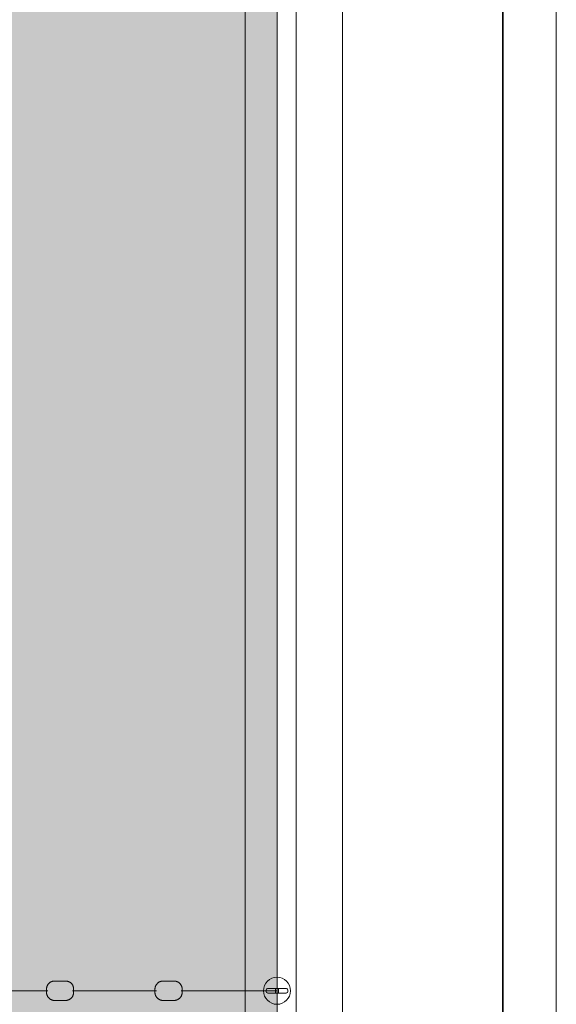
# Model space of a CAD drawing. Header units: millimetres. Extents: x 2016 to 102618, y -16590 to 68005.
# Tile 248 of 256: x 54525 to 55515, y 44680 to 46494. Entities that reach past the tile are written whole.
import ezdxf

# ---------------------------------------------------------------- set-up
doc = ezdxf.new("R2010")
doc.units = ezdxf.units.MM
for name, color, linetype, lineweight in [('A-DETL', 90, 'Continuous', 18), ('A-DETL-MBND', 5, 'Continuous', 13), ('A-FLOR', 192, 'Continuous', 13), ('A-WALL', 113, 'Continuous', 13), ('Q-SPCQ', 91, 'Continuous', 13)]:
    doc.layers.add(name, color=color, linetype=linetype, lineweight=lineweight)
doc.layers.add('Water', color=131, linetype='Continuous')

# ---------------------------------------------------------------- blocks, each defined once
blk = doc.blocks.new('43_VCS_SE_goot_rooster_schuin - 28_VCS_RVS wand-gootrooster 25000mm-4108956-00 Begane grond')
at = {"layer": 'Q-SPCQ'}
for p, q in [((8015.8, 148.8), (-7981.2, 148.8)), ((-7981.3, -145.8), (8015.9, -145.8)), ((8015.9, -147.1), (-7981.3, -147.1))]:
    blk.add_line(p, q, dxfattribs=at)
blk = doc.blocks.new('79_VCS_SE_beweegbare_bodem - l 17000_ br 25000-3743955-00 Begane grond')
at = {"layer": 'A-DETL-MBND'}
blk.add_line((4950, -11900), (4950, 8000), dxfattribs=at)
blk = doc.blocks.new('89_VCS_SE_drijflijn - drijflijn 3-3191448-00 Begane grond')
at = {"layer": 'Q-SPCQ'}
for p, q in [((3779.9, 0), (3934.6, 0)), ((3967.2, 17.8), (3946.7, 17.8)), ((3979.9, 0), (4134.6, 0)), ((4167.2, 17.8), (4146.7, 17.8)), ((4179.9, 0), (4356.9, 0)), ((4336.9, -1.2), (4336.9, 1.1)), ((4339.9, 4.1), (4356.9, 4.1)), ((4353.9, 4.1), (4353.9, -4.2)), ((4356.9, 4.1), (4373.9, 4.1)), ((4359.9, -4.2), (4359.9, 4.1)), ((4376.9, 1.1), (4376.9, -1.2)), ((3946.7, -17.8), (3967.2, -17.8)), ((4146.7, -17.8), (4167.2, -17.8)), ((4356.9, -4.2), (4339.9, -4.2)), ((4373.9, -4.2), (4356.9, -4.2))]:
    blk.add_line(p, q, dxfattribs=at)
at = {"layer": 'Q-SPCQ', "flags": 128}
for points in [[(3931.9, 3), (3931.9, 3.6), (3931.9, 4.2), (3932, 4.8), (3932.1, 5.4), (3932.2, 5.9), (3932.3, 6.5), (3932.5, 7.1), (3932.6, 7.7), (3932.8, 8.2), (3933, 8.8), (3933.3, 9.3), (3933.6, 9.9), (3933.8, 10.4), (3934.1, 10.9), (3934.5, 11.4), (3934.8, 11.9), (3935.2, 12.3), (3935.6, 12.8), (3936, 13.2), (3936.4, 13.6), (3936.8, 14.1), (3937.3, 14.4), (3937.7, 14.8), (3938.2, 15.2), (3938.7, 15.5), (3939.2, 15.8), (3939.7, 16.1), (3940.3, 16.4), (3940.8, 16.6), (3941.3, 16.8), (3941.9, 17), (3942.5, 17.2), (3943, 17.4), (3943.6, 17.5), (3944.2, 17.6), (3944.8, 17.7), (3945.4, 17.8), (3946, 17.8), (3946.6, 17.8), (3946.7, 17.8)], [(3931.9, -3), (3931.9, -3), (3931.9, -3), (3931.9, -3), (3931.9, -3), (3931.9, -2.9), (3931.9, -2.9), (3931.9, -2.9), (3931.9, -2.8), (3931.9, -2.8), (3931.9, -2.8), (3931.9, -2.7), (3931.9, -2.7), (3931.9, -2.6), (3931.9, -2.5), (3931.9, -2.5), (3931.9, -2.4), (3931.9, -2.3), (3931.9, -2.3), (3931.9, -2.2), (3931.9, -2.1), (3931.9, -2), (3931.9, -1.9), (3931.9, -1.8), (3931.9, -1.7), (3931.9, -1.6), (3931.9, -1.5), (3931.9, -1.4), (3931.9, -1.3), (3931.9, -1.2), (3931.9, -1.1), (3931.9, -1), (3931.9, -0.9), (3931.9, -0.7), (3931.9, -0.6), (3931.9, -0.5), (3931.9, -0.4), (3931.9, -0.3), (3931.9, -0.2), (3931.9, 0), (3931.9, 0.1), (3931.9, 0.2), (3931.9, 0.3), (3931.9, 0.4), (3931.9, 0.6), (3931.9, 0.7), (3931.9, 0.8), (3931.9, 0.9), (3931.9, 1), (3931.9, 1.1), (3931.9, 1.2), (3931.9, 1.4), (3931.9, 1.5), (3931.9, 1.6), (3931.9, 1.7), (3931.9, 1.8), (3931.9, 1.9), (3931.9, 2), (3931.9, 2), (3931.9, 2.1), (3931.9, 2.2), (3931.9, 2.3), (3931.9, 2.4), (3931.9, 2.4), (3931.9, 2.5), (3931.9, 2.6), (3931.9, 2.6), (3931.9, 2.7), (3931.9, 2.7), (3931.9, 2.8), (3931.9, 2.8), (3931.9, 2.9), (3931.9, 2.9), (3931.9, 2.9), (3931.9, 3), (3931.9, 3), (3931.9, 3), (3931.9, 3), (3931.9, 3)], [(3931.9, 3), (3931.9, 3), (3931.9, 3), (3931.9, 3), (3931.9, 3), (3931.9, 2.9), (3931.9, 2.9), (3931.9, 2.9), (3931.9, 2.8), (3931.9, 2.8), (3931.9, 2.8), (3931.9, 2.7), (3931.9, 2.7), (3931.9, 2.6), (3931.9, 2.5), (3931.9, 2.5), (3931.9, 2.4), (3931.9, 2.3), (3931.9, 2.3), (3931.9, 2.2), (3931.9, 2.1), (3931.9, 2), (3931.9, 1.9), (3931.9, 1.8), (3931.9, 1.7), (3931.9, 1.6), (3931.9, 1.5), (3931.9, 1.4), (3931.9, 1.3), (3931.9, 1.2), (3931.9, 1.1), (3931.9, 1), (3931.9, 0.9), (3931.9, 0.7), (3931.9, 0.6), (3931.9, 0.5), (3931.9, 0.4), (3931.9, 0.3), (3931.9, 0.2), (3931.9, 0), (3931.9, -0.1), (3931.9, -0.2), (3931.9, -0.3), (3931.9, -0.4), (3931.9, -0.6), (3931.9, -0.7), (3931.9, -0.8), (3931.9, -0.9), (3931.9, -1), (3931.9, -1.1), (3931.9, -1.2), (3931.9, -1.4), (3931.9, -1.5), (3931.9, -1.6), (3931.9, -1.7), (3931.9, -1.8), (3931.9, -1.9), (3931.9, -2), (3931.9, -2), (3931.9, -2.1), (3931.9, -2.2), (3931.9, -2.3), (3931.9, -2.4), (3931.9, -2.4), (3931.9, -2.5), (3931.9, -2.6), (3931.9, -2.6), (3931.9, -2.7), (3931.9, -2.7), (3931.9, -2.8), (3931.9, -2.8), (3931.9, -2.9), (3931.9, -2.9), (3931.9, -2.9), (3931.9, -3), (3931.9, -3), (3931.9, -3), (3931.9, -3), (3931.9, -3)], [(3967.2, 17.8), (3967.8, 17.8), (3968.4, 17.8), (3968.9, 17.7), (3969.5, 17.7), (3970.1, 17.5), (3970.7, 17.4), (3971.2, 17.3), (3971.8, 17.1), (3972.4, 16.9), (3972.9, 16.7), (3973.4, 16.4), (3974, 16.2), (3974.5, 15.9), (3975, 15.6), (3975.5, 15.3), (3976, 14.9), (3976.4, 14.6), (3976.9, 14.2), (3977.3, 13.8), (3977.7, 13.4), (3978.1, 13), (3978.5, 12.5), (3978.9, 12.1), (3979.2, 11.6), (3979.5, 11.1), (3979.9, 10.6), (3980.1, 10.1), (3980.4, 9.6), (3980.7, 9), (3980.9, 8.5), (3981.1, 7.9), (3981.3, 7.4), (3981.4, 6.8), (3981.5, 6.2), (3981.7, 5.7), (3981.7, 5.1), (3981.8, 4.5), (3981.9, 3.9), (3981.9, 3.3), (3981.9, 3.2)], [(3981.9, 3.2), (3981.9, 3.2), (3981.9, 3.1), (3981.9, 3.1), (3981.9, 3.1), (3981.9, 3.1), (3981.9, 3.1), (3981.9, 3), (3981.9, 3), (3981.9, 3), (3981.9, 2.9), (3981.9, 2.9), (3981.9, 2.8), (3981.9, 2.7), (3981.9, 2.7), (3981.9, 2.6), (3981.9, 2.5), (3981.9, 2.5), (3981.9, 2.4), (3981.9, 2.3), (3981.9, 2.2), (3981.9, 2.1), (3981.9, 2), (3981.9, 1.9), (3981.9, 1.8), (3981.9, 1.7), (3981.9, 1.6), (3981.9, 1.5), (3981.9, 1.4), (3981.9, 1.3), (3981.9, 1.1), (3981.9, 1), (3981.9, 0.9), (3981.9, 0.8), (3981.9, 0.7), (3981.9, 0.5), (3981.9, 0.4), (3981.9, 0.3), (3981.9, 0.2), (3981.9, 0), (3981.9, -0.1), (3981.9, -0.2), (3981.9, -0.3), (3981.9, -0.5), (3981.9, -0.6), (3981.9, -0.7), (3981.9, -0.8), (3981.9, -1), (3981.9, -1.1), (3981.9, -1.2), (3981.9, -1.3), (3981.9, -1.4), (3981.9, -1.5), (3981.9, -1.6), (3981.9, -1.8), (3981.9, -1.9), (3981.9, -2), (3981.9, -2.1), (3981.9, -2.2), (3981.9, -2.2), (3981.9, -2.3), (3981.9, -2.4), (3981.9, -2.5), (3981.9, -2.6), (3981.9, -2.6), (3981.9, -2.7), (3981.9, -2.8), (3981.9, -2.8), (3981.9, -2.9), (3981.9, -2.9), (3981.9, -3), (3981.9, -3), (3981.9, -3.1), (3981.9, -3.1), (3981.9, -3.1), (3981.9, -3.1), (3981.9, -3.1), (3981.9, -3.2), (3981.9, -3.2)], [(3981.9, -3.2), (3981.9, -3.2), (3981.9, -3.1), (3981.9, -3.1), (3981.9, -3.1), (3981.9, -3.1), (3981.9, -3.1), (3981.9, -3), (3981.9, -3), (3981.9, -3), (3981.9, -2.9), (3981.9, -2.9), (3981.9, -2.8), (3981.9, -2.7), (3981.9, -2.7), (3981.9, -2.6), (3981.9, -2.5), (3981.9, -2.5), (3981.9, -2.4), (3981.9, -2.3), (3981.9, -2.2), (3981.9, -2.1), (3981.9, -2), (3981.9, -1.9), (3981.9, -1.8), (3981.9, -1.7), (3981.9, -1.6), (3981.9, -1.5), (3981.9, -1.4), (3981.9, -1.3), (3981.9, -1.1), (3981.9, -1), (3981.9, -0.9), (3981.9, -0.8), (3981.9, -0.7), (3981.9, -0.5), (3981.9, -0.4), (3981.9, -0.3), (3981.9, -0.2), (3981.9, 0), (3981.9, 0.1), (3981.9, 0.2), (3981.9, 0.3), (3981.9, 0.5), (3981.9, 0.6), (3981.9, 0.7), (3981.9, 0.8), (3981.9, 1), (3981.9, 1.1), (3981.9, 1.2), (3981.9, 1.3), (3981.9, 1.4), (3981.9, 1.5), (3981.9, 1.6), (3981.9, 1.8), (3981.9, 1.9), (3981.9, 2), (3981.9, 2.1), (3981.9, 2.2), (3981.9, 2.2), (3981.9, 2.3), (3981.9, 2.4), (3981.9, 2.5), (3981.9, 2.6), (3981.9, 2.6), (3981.9, 2.7), (3981.9, 2.8), (3981.9, 2.8), (3981.9, 2.9), (3981.9, 2.9), (3981.9, 3), (3981.9, 3), (3981.9, 3.1), (3981.9, 3.1), (3981.9, 3.1), (3981.9, 3.1), (3981.9, 3.1), (3981.9, 3.2), (3981.9, 3.2)], [(4131.9, 3), (4131.9, 3.6), (4131.9, 4.2), (4132, 4.8), (4132.1, 5.4), (4132.2, 5.9), (4132.3, 6.5), (4132.5, 7.1), (4132.6, 7.7), (4132.8, 8.2), (4133, 8.8), (4133.3, 9.3), (4133.6, 9.9), (4133.8, 10.4), (4134.1, 10.9), (4134.5, 11.4), (4134.8, 11.9), (4135.2, 12.3), (4135.6, 12.8), (4136, 13.2), (4136.4, 13.6), (4136.8, 14.1), (4137.3, 14.4), (4137.7, 14.8), (4138.2, 15.2), (4138.7, 15.5), (4139.2, 15.8), (4139.7, 16.1), (4140.3, 16.4), (4140.8, 16.6), (4141.3, 16.8), (4141.9, 17), (4142.5, 17.2), (4143, 17.4), (4143.6, 17.5), (4144.2, 17.6), (4144.8, 17.7), (4145.4, 17.8), (4146, 17.8), (4146.6, 17.8), (4146.7, 17.8)], [(4131.9, -3), (4131.9, -3), (4131.9, -3), (4131.9, -3), (4131.9, -3), (4131.9, -2.9), (4131.9, -2.9), (4131.9, -2.9), (4131.9, -2.8), (4131.9, -2.8), (4131.9, -2.8), (4131.9, -2.7), (4131.9, -2.7), (4131.9, -2.6), (4131.9, -2.5), (4131.9, -2.5), (4131.9, -2.4), (4131.9, -2.3), (4131.9, -2.3), (4131.9, -2.2), (4131.9, -2.1), (4131.9, -2), (4131.9, -1.9), (4131.9, -1.8), (4131.9, -1.7), (4131.9, -1.6), (4131.9, -1.5), (4131.9, -1.4), (4131.9, -1.3), (4131.9, -1.2), (4131.9, -1.1), (4131.9, -1), (4131.9, -0.9), (4131.9, -0.7), (4131.9, -0.6), (4131.9, -0.5), (4131.9, -0.4), (4131.9, -0.3), (4131.9, -0.2), (4131.9, 0), (4131.9, 0.1), (4131.9, 0.2), (4131.9, 0.3), (4131.9, 0.4), (4131.9, 0.6), (4131.9, 0.7), (4131.9, 0.8), (4131.9, 0.9), (4131.9, 1), (4131.9, 1.1), (4131.9, 1.2), (4131.9, 1.4), (4131.9, 1.5), (4131.9, 1.6), (4131.9, 1.7), (4131.9, 1.8), (4131.9, 1.9), (4131.9, 2), (4131.9, 2), (4131.9, 2.1), (4131.9, 2.2), (4131.9, 2.3), (4131.9, 2.4), (4131.9, 2.4), (4131.9, 2.5), (4131.9, 2.6), (4131.9, 2.6), (4131.9, 2.7), (4131.9, 2.7), (4131.9, 2.8), (4131.9, 2.8), (4131.9, 2.9), (4131.9, 2.9), (4131.9, 2.9), (4131.9, 3), (4131.9, 3), (4131.9, 3), (4131.9, 3), (4131.9, 3)], [(4131.9, 3), (4131.9, 3), (4131.9, 3), (4131.9, 3), (4131.9, 3), (4131.9, 2.9), (4131.9, 2.9), (4131.9, 2.9), (4131.9, 2.8), (4131.9, 2.8), (4131.9, 2.8), (4131.9, 2.7), (4131.9, 2.7), (4131.9, 2.6), (4131.9, 2.5), (4131.9, 2.5), (4131.9, 2.4), (4131.9, 2.3), (4131.9, 2.3), (4131.9, 2.2), (4131.9, 2.1), (4131.9, 2), (4131.9, 1.9), (4131.9, 1.8), (4131.9, 1.7), (4131.9, 1.6), (4131.9, 1.5), (4131.9, 1.4), (4131.9, 1.3), (4131.9, 1.2), (4131.9, 1.1), (4131.9, 1), (4131.9, 0.9), (4131.9, 0.7), (4131.9, 0.6), (4131.9, 0.5), (4131.9, 0.4), (4131.9, 0.3), (4131.9, 0.2), (4131.9, 0), (4131.9, -0.1), (4131.9, -0.2), (4131.9, -0.3), (4131.9, -0.4), (4131.9, -0.6), (4131.9, -0.7), (4131.9, -0.8), (4131.9, -0.9), (4131.9, -1), (4131.9, -1.1), (4131.9, -1.2), (4131.9, -1.4), (4131.9, -1.5), (4131.9, -1.6), (4131.9, -1.7), (4131.9, -1.8), (4131.9, -1.9), (4131.9, -2), (4131.9, -2), (4131.9, -2.1), (4131.9, -2.2), (4131.9, -2.3), (4131.9, -2.4), (4131.9, -2.4), (4131.9, -2.5), (4131.9, -2.6), (4131.9, -2.6), (4131.9, -2.7), (4131.9, -2.7), (4131.9, -2.8), (4131.9, -2.8), (4131.9, -2.9), (4131.9, -2.9), (4131.9, -2.9), (4131.9, -3), (4131.9, -3), (4131.9, -3), (4131.9, -3), (4131.9, -3)], [(4167.2, 17.8), (4167.8, 17.8), (4168.4, 17.8), (4168.9, 17.7), (4169.5, 17.7), (4170.1, 17.5), (4170.7, 17.4), (4171.2, 17.3), (4171.8, 17.1), (4172.4, 16.9), (4172.9, 16.7), (4173.4, 16.4), (4174, 16.2), (4174.5, 15.9), (4175, 15.6), (4175.5, 15.3), (4176, 14.9), (4176.4, 14.6), (4176.9, 14.2), (4177.3, 13.8), (4177.7, 13.4), (4178.1, 13), (4178.5, 12.5), (4178.9, 12.1), (4179.2, 11.6), (4179.5, 11.1), (4179.9, 10.6), (4180.1, 10.1), (4180.4, 9.6), (4180.7, 9), (4180.9, 8.5), (4181.1, 7.9), (4181.3, 7.4), (4181.4, 6.8), (4181.5, 6.2), (4181.7, 5.7), (4181.7, 5.1), (4181.8, 4.5), (4181.9, 3.9), (4181.9, 3.3), (4181.9, 3.2)], [(4181.9, 3.2), (4181.9, 3.2), (4181.9, 3.1), (4181.9, 3.1), (4181.9, 3.1), (4181.9, 3.1), (4181.9, 3.1), (4181.9, 3), (4181.9, 3), (4181.9, 3), (4181.9, 2.9), (4181.9, 2.9), (4181.9, 2.8), (4181.9, 2.7), (4181.9, 2.7), (4181.9, 2.6), (4181.9, 2.5), (4181.9, 2.5), (4181.9, 2.4), (4181.9, 2.3), (4181.9, 2.2), (4181.9, 2.1), (4181.9, 2), (4181.9, 1.9), (4181.9, 1.8), (4181.9, 1.7), (4181.9, 1.6), (4181.9, 1.5), (4181.9, 1.4), (4181.9, 1.3), (4181.9, 1.1), (4181.9, 1), (4181.9, 0.9), (4181.9, 0.8), (4181.9, 0.7), (4181.9, 0.5), (4181.9, 0.4), (4181.9, 0.3), (4181.9, 0.2), (4181.9, 0), (4181.9, -0.1), (4181.9, -0.2), (4181.9, -0.3), (4181.9, -0.5), (4181.9, -0.6), (4181.9, -0.7), (4181.9, -0.8), (4181.9, -1), (4181.9, -1.1), (4181.9, -1.2), (4181.9, -1.3), (4181.9, -1.4), (4181.9, -1.5), (4181.9, -1.6), (4181.9, -1.8), (4181.9, -1.9), (4181.9, -2), (4181.9, -2.1), (4181.9, -2.2), (4181.9, -2.2), (4181.9, -2.3), (4181.9, -2.4), (4181.9, -2.5), (4181.9, -2.6), (4181.9, -2.6), (4181.9, -2.7), (4181.9, -2.8), (4181.9, -2.8), (4181.9, -2.9), (4181.9, -2.9), (4181.9, -3), (4181.9, -3), (4181.9, -3.1), (4181.9, -3.1), (4181.9, -3.1), (4181.9, -3.1), (4181.9, -3.1), (4181.9, -3.2), (4181.9, -3.2)], [(4181.9, -3.2), (4181.9, -3.2), (4181.9, -3.1), (4181.9, -3.1), (4181.9, -3.1), (4181.9, -3.1), (4181.9, -3.1), (4181.9, -3), (4181.9, -3), (4181.9, -3), (4181.9, -2.9), (4181.9, -2.9), (4181.9, -2.8), (4181.9, -2.7), (4181.9, -2.7), (4181.9, -2.6), (4181.9, -2.5), (4181.9, -2.5), (4181.9, -2.4), (4181.9, -2.3), (4181.9, -2.2), (4181.9, -2.1), (4181.9, -2), (4181.9, -1.9), (4181.9, -1.8), (4181.9, -1.7), (4181.9, -1.6), (4181.9, -1.5), (4181.9, -1.4), (4181.9, -1.3), (4181.9, -1.1), (4181.9, -1), (4181.9, -0.9), (4181.9, -0.8), (4181.9, -0.7), (4181.9, -0.5), (4181.9, -0.4), (4181.9, -0.3), (4181.9, -0.2), (4181.9, 0), (4181.9, 0.1), (4181.9, 0.2), (4181.9, 0.3), (4181.9, 0.5), (4181.9, 0.6), (4181.9, 0.7), (4181.9, 0.8), (4181.9, 1), (4181.9, 1.1), (4181.9, 1.2), (4181.9, 1.3), (4181.9, 1.4), (4181.9, 1.5), (4181.9, 1.6), (4181.9, 1.8), (4181.9, 1.9), (4181.9, 2), (4181.9, 2.1), (4181.9, 2.2), (4181.9, 2.2), (4181.9, 2.3), (4181.9, 2.4), (4181.9, 2.5), (4181.9, 2.6), (4181.9, 2.6), (4181.9, 2.7), (4181.9, 2.8), (4181.9, 2.8), (4181.9, 2.9), (4181.9, 2.9), (4181.9, 3), (4181.9, 3), (4181.9, 3.1), (4181.9, 3.1), (4181.9, 3.1), (4181.9, 3.1), (4181.9, 3.1), (4181.9, 3.2), (4181.9, 3.2)], [(3946.7, -17.8), (3946.1, -17.8), (3945.5, -17.8), (3944.9, -17.7), (3944.4, -17.7), (3943.8, -17.5), (3943.2, -17.4), (3942.6, -17.3), (3942, -17.1), (3941.5, -16.9), (3940.9, -16.7), (3940.4, -16.4), (3939.9, -16.2), (3939.3, -15.9), (3938.8, -15.6), (3938.3, -15.2), (3937.9, -14.9), (3937.4, -14.5), (3936.9, -14.2), (3936.5, -13.8), (3936.1, -13.3), (3935.7, -12.9), (3935.3, -12.5), (3934.9, -12), (3934.6, -11.5), (3934.2, -11), (3933.9, -10.5), (3933.6, -10), (3933.4, -9.5), (3933.1, -8.9), (3932.9, -8.4), (3932.7, -7.8), (3932.5, -7.3), (3932.3, -6.7), (3932.2, -6.1), (3932.1, -5.5), (3932, -4.9), (3931.9, -4.3), (3931.9, -3.8), (3931.9, -3.2), (3931.9, -3)], [(3981.9, -3.2), (3981.9, -3.7), (3981.8, -4.3), (3981.8, -4.9), (3981.7, -5.5), (3981.6, -6.1), (3981.5, -6.6), (3981.3, -7.2), (3981.1, -7.8), (3980.9, -8.3), (3980.7, -8.9), (3980.5, -9.4), (3980.2, -9.9), (3979.9, -10.5), (3979.6, -11), (3979.3, -11.4), (3979, -11.9), (3978.6, -12.4), (3978.2, -12.8), (3977.8, -13.3), (3977.4, -13.7), (3977, -14.1), (3976.5, -14.5), (3976.1, -14.8), (3975.6, -15.2), (3975.1, -15.5), (3974.6, -15.8), (3974.1, -16.1), (3973.6, -16.4), (3973.1, -16.6), (3972.5, -16.8), (3972, -17), (3971.4, -17.2), (3970.8, -17.4), (3970.3, -17.5), (3969.7, -17.6), (3969.1, -17.7), (3968.5, -17.8), (3967.9, -17.8), (3967.3, -17.8), (3967.2, -17.8)], [(4146.7, -17.8), (4146.1, -17.8), (4145.5, -17.8), (4144.9, -17.7), (4144.4, -17.7), (4143.8, -17.5), (4143.2, -17.4), (4142.6, -17.3), (4142, -17.1), (4141.5, -16.9), (4140.9, -16.7), (4140.4, -16.4), (4139.9, -16.2), (4139.3, -15.9), (4138.8, -15.6), (4138.3, -15.2), (4137.9, -14.9), (4137.4, -14.5), (4136.9, -14.2), (4136.5, -13.8), (4136.1, -13.3), (4135.7, -12.9), (4135.3, -12.5), (4134.9, -12), (4134.6, -11.5), (4134.2, -11), (4133.9, -10.5), (4133.6, -10), (4133.4, -9.5), (4133.1, -8.9), (4132.9, -8.4), (4132.7, -7.8), (4132.5, -7.3), (4132.3, -6.7), (4132.2, -6.1), (4132.1, -5.5), (4132, -4.9), (4131.9, -4.3), (4131.9, -3.8), (4131.9, -3.2), (4131.9, -3)], [(4181.9, -3.2), (4181.9, -3.7), (4181.8, -4.3), (4181.8, -4.9), (4181.7, -5.5), (4181.6, -6.1), (4181.5, -6.6), (4181.3, -7.2), (4181.1, -7.8), (4180.9, -8.3), (4180.7, -8.9), (4180.5, -9.4), (4180.2, -9.9), (4179.9, -10.5), (4179.6, -11), (4179.3, -11.4), (4179, -11.9), (4178.6, -12.4), (4178.2, -12.8), (4177.8, -13.3), (4177.4, -13.7), (4177, -14.1), (4176.5, -14.5), (4176.1, -14.8), (4175.6, -15.2), (4175.1, -15.5), (4174.6, -15.8), (4174.1, -16.1), (4173.6, -16.4), (4173.1, -16.6), (4172.5, -16.8), (4172, -17), (4171.4, -17.2), (4170.8, -17.4), (4170.3, -17.5), (4169.7, -17.6), (4169.1, -17.7), (4168.5, -17.8), (4167.9, -17.8), (4167.3, -17.8), (4167.2, -17.8)]]:
    blk.add_lwpolyline(points, dxfattribs=at)
at = {"layer": 'Q-SPCQ'}
for centre, radius, start, end in [((4356.9, 0), 25, 90, 270), ((4356.9, 0), 25, 270, 90), ((4339.9, 1.1), 3, 90, 180), ((4339.9, 1.1), 3, 105, 180), ((4373.9, 1.1), 3, 0, 90), ((4373.9, 1.1), 3, 0, 75), ((4339.9, -1.2), 3, 180, 270), ((4339.9, -1.2), 3, 180, 255), ((4373.9, -1.2), 3, 270, 0), ((4373.9, -1.2), 3, 285, 0)]:
    blk.add_arc(centre, radius, start, end, dxfattribs=at)
blk = doc.blocks.new('Walls 13 - Walls 1-3126269-00 Begane grond')
at = {"layer": 'A-WALL'}
blk.add_line((55035, 52816), (55035, 36817.7), dxfattribs=at)

msp = doc.modelspace()

# ---------------------------------------------------------------- hatches: boundary and pattern name
at = {"layer": 'Water', "transparency": 33554509}
msp.add_hatch(color=256, dxfattribs=at).paths.add_polyline_path([(45040, 34800), (55000, 34800), (55000, 54800), (45000, 54800), (45000, 40165), (43600, 40165), (43600, 34800), (45039.6, 34800)], flags=0)

# ---------------------------------------------------------------- linework, layer by layer
at = {"layer": 'A-DETL', "lineweight": 13}
msp.add_line((55000, 34800), (55000, 54800), dxfattribs=at)
at = {"layer": 'A-DETL-MBND'}
for p, q in [((55000, 44730), (55000, 54800)), ((55000, 52760), (55000, 44730))]:
    msp.add_line(p, q, dxfattribs=at)
at = {"layer": 'A-FLOR'}
msp.add_line((55515, 36819), (55515, 52816), dxfattribs=at)

# ---------------------------------------------------------------- block references
at = {"layer": 'A-WALL'}
msp.add_blockref('Walls 13 - Walls 1-3126269-00 Begane grond', (0, 0), dxfattribs=at)
at = {"layer": 'Q-SPCQ', "rotation": 89.99999999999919}
msp.add_blockref('43_VCS_SE_goot_rooster_schuin - 28_VCS_RVS wand-gootrooster 25000mm-4108956-00 Begane grond', (55269.8, 44800.2), dxfattribs=at)
at = {"layer": 'Q-SPCQ'}
for name, p in [('79_VCS_SE_beweegbare_bodem - l 17000_ br 25000-3743955-00 Begane grond', (49991.5, 46767.5)), ('89_VCS_SE_drijflijn - drijflijn 3-3191448-00 Begane grond', (50643.1, 44705))]:
    msp.add_blockref(name, p, dxfattribs=at)

doc.saveas('drawing.dxf')
